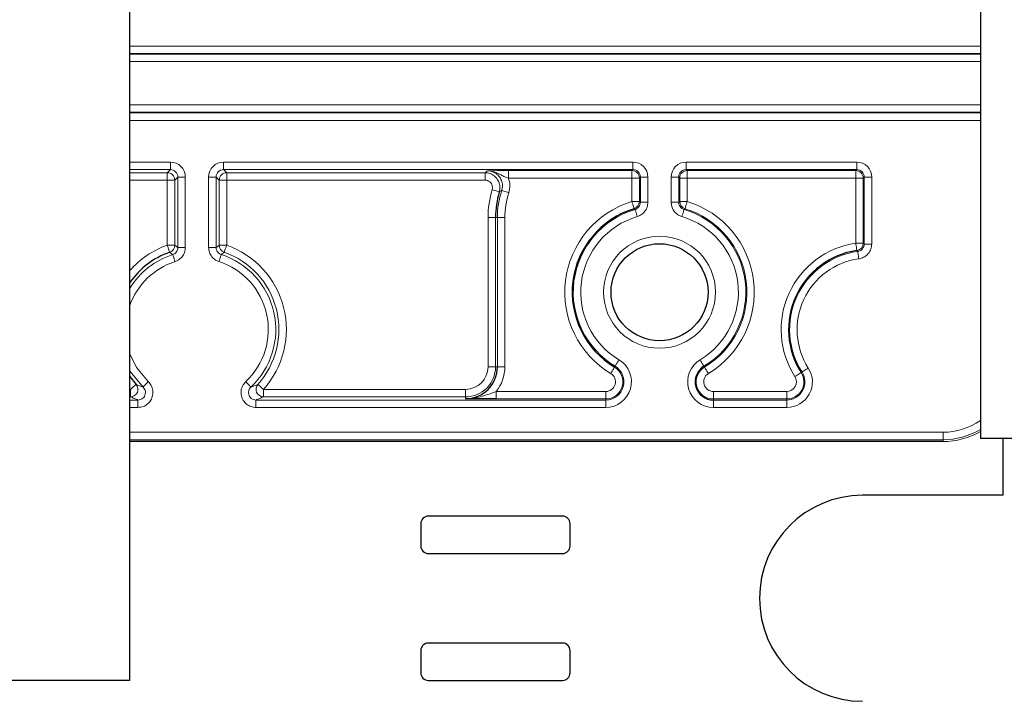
# Paper-space layout 'Blatt3' of a CAD drawing. Header units: millimetres. Extents: x 5 to 418, y 2 to 292.
# Tile 51 of 56: x 353 to 375, y 121 to 137. Entities that reach past the tile are written whole.
import ezdxf

# ---------------------------------------------------------------- set-up
doc = ezdxf.new("R2010")
doc.units = ezdxf.units.MM

psp = doc.layouts.new('Blatt3')

# ---------------------------------------------------------------- linework, layer by layer
at = {"color": 7, "linetype": 'Continuous', "lineweight": 25}
for p, q in [((374.4364, 252.2897), (374.4364, 127.2897)), ((355.4364, 121.8897), (355.4364, 140.223)), ((355.4364, 128.6739), (355.576, 128.4983)), ((363.9805, 127.2231), (355.4364, 127.2231)), ((370.2257, 127.2231), (363.9805, 127.2231)), ((373.6031, 127.2231), (370.2257, 127.2231)), ((375.7698, 127.2897), (374.4364, 127.2897)), ((374.9364, 127.2897), (374.9364, 126.0231)), ((374.9364, 126.0231), (371.8031, 126.0231)), ((361.9364, 125.3897), (361.9364, 124.8897)), ((365.1031, 125.5564), (362.1031, 125.5564)), ((365.2698, 124.8897), (365.2698, 125.3897)), ((362.1031, 124.7231), (365.1031, 124.7231)), ((361.9364, 122.5564), (361.9364, 122.0564)), ((365.1031, 122.7231), (362.1031, 122.7231)), ((365.2698, 122.0564), (365.2698, 122.5564)), ((355.4364, 121.8897), (352.1031, 121.8897)), ((362.1031, 121.8897), (365.1031, 121.8897))]:
    psp.add_line(p, q, dxfattribs=at)
at = {"color": 7, "linetype": 'Continuous', "lineweight": 18}
for p, q in [((355.4364, 136.0535), (374.4364, 136.0535)), ((374.4364, 135.8869), (355.4364, 135.8869)), ((355.4364, 135.8722), (374.4364, 135.8722)), ((374.4364, 135.7056), (355.4364, 135.7056)), ((355.4364, 134.7405), (374.4364, 134.7405)), ((374.4364, 134.5739), (355.4364, 134.5739)), ((355.4364, 134.5592), (374.4364, 134.5592)), ((374.4364, 134.3926), (355.4364, 134.3926)), ((355.4364, 133.4625), (356.3426, 133.4625)), ((356.3426, 133.2958), (355.4364, 133.2958)), ((356.2727, 133.2259), (356.3426, 133.2958)), ((356.3426, 133.2958), (356.3426, 133.4625)), ((357.5303, 133.4625), (366.6759, 133.4625)), ((357.5303, 133.4625), (357.5303, 133.2958)), ((366.6759, 133.2958), (357.5303, 133.2958)), ((357.5303, 133.2958), (357.6002, 133.2259)), ((366.6525, 133.2725), (366.6759, 133.2958)), ((366.6759, 133.2958), (366.6759, 133.4625)), ((367.8636, 133.4625), (371.6759, 133.4625)), ((367.8636, 133.4625), (367.8636, 133.2958)), ((371.6759, 133.2958), (367.8636, 133.2958)), ((367.8636, 133.2958), (367.887, 133.2725)), ((371.6525, 133.2725), (371.6759, 133.2958)), ((371.6759, 133.2958), (371.6759, 133.4625)), ((355.4364, 133.2259), (356.2727, 133.2259)), ((356.2727, 133.0593), (356.2727, 133.2259)), ((356.5092, 133.1292), (356.4393, 133.0593)), ((356.6759, 133.1292), (356.5092, 133.1292)), ((356.5092, 131.5565), (356.5092, 133.1292)), ((356.6759, 133.1292), (356.6759, 131.5565)), ((357.197, 131.5565), (357.197, 133.1292)), ((357.197, 133.1292), (357.3637, 133.1292)), ((357.3637, 133.1292), (357.3637, 131.5565)), ((357.4336, 133.0593), (357.3637, 133.1292)), ((357.6002, 133.2259), (363.3709, 133.2259)), ((357.6002, 133.0593), (357.6002, 133.2259)), ((363.3709, 133.2259), (363.3709, 133.0593)), ((363.8958, 133.2725), (366.6525, 133.2725)), ((363.8958, 133.2725), (363.8958, 133.1058)), ((366.6525, 133.1058), (363.8958, 133.1058)), ((366.6525, 133.2725), (366.6525, 133.1058)), ((366.6525, 133.1058), (366.8192, 133.1058)), ((366.6525, 132.5817), (366.6525, 133.1058)), ((366.8425, 133.1292), (366.8192, 133.1058)), ((366.8192, 133.1058), (366.8192, 132.5817)), ((366.8425, 133.1292), (367.0092, 133.1292)), ((366.8425, 132.5643), (366.8425, 133.1292)), ((367.0092, 133.1292), (367.0092, 132.5643)), ((367.5303, 132.5643), (367.5303, 133.1292)), ((367.5303, 133.1292), (367.697, 133.1292)), ((367.697, 133.1292), (367.697, 132.5643)), ((367.7204, 133.1058), (367.697, 133.1292)), ((367.7204, 132.5817), (367.7204, 133.1058)), ((367.7204, 133.1058), (367.887, 133.1058)), ((367.887, 133.2725), (371.6525, 133.2725)), ((367.887, 133.1058), (367.887, 133.2725)), ((367.887, 133.1058), (367.887, 132.5817)), ((371.6525, 133.1058), (367.887, 133.1058)), ((371.6525, 133.2725), (371.6525, 133.1058)), ((371.6525, 131.6529), (371.6525, 133.1058)), ((371.6525, 133.1058), (371.8192, 133.1058)), ((371.8425, 133.1292), (371.8192, 133.1058)), ((371.8192, 133.1058), (371.8192, 131.6529)), ((371.8425, 133.1292), (372.0092, 133.1292)), ((371.8425, 131.6326), (371.8425, 133.1292)), ((372.0092, 133.1292), (372.0092, 131.6326)), ((356.2727, 133.0593), (355.4364, 133.0593)), ((356.4393, 133.0593), (356.2727, 133.0593)), ((356.2727, 131.6066), (356.2727, 133.0593)), ((356.4393, 133.0593), (356.4393, 131.6066)), ((357.4336, 131.6066), (357.4336, 133.0593)), ((357.6002, 133.0593), (357.4336, 133.0593)), ((357.6002, 133.0593), (357.6002, 131.6066)), ((363.3709, 133.0593), (357.6002, 133.0593)), ((366.6525, 132.5817), (366.8192, 132.5817)), ((366.8192, 132.5817), (366.8425, 132.5643)), ((366.8425, 132.5643), (367.0092, 132.5643)), ((367.5303, 132.5643), (367.697, 132.5643)), ((367.697, 132.5643), (367.7204, 132.5817)), ((367.7204, 132.5817), (367.887, 132.5817)), ((363.4393, 128.8897), (363.4393, 132.2231)), ((363.606, 132.2231), (363.4393, 132.2231)), ((363.606, 132.2231), (363.6468, 132.2231)), ((363.606, 132.2231), (363.606, 128.8897)), ((363.6468, 128.8897), (363.6468, 132.2231)), ((363.6468, 132.2231), (363.8134, 132.2231)), ((363.8134, 132.2231), (363.8134, 128.8897)), ((356.4393, 131.6066), (356.2727, 131.6066)), ((356.4393, 131.6066), (356.5092, 131.5565)), ((356.6759, 131.5565), (356.5092, 131.5565)), ((357.197, 131.5565), (357.3637, 131.5565)), ((357.6002, 131.6066), (357.4336, 131.6066)), ((371.6525, 131.6529), (371.8192, 131.6529)), ((371.8192, 131.6529), (371.8425, 131.6326)), ((371.8425, 131.6326), (372.0092, 131.6326)), ((366.2651, 128.8844), (366.2771, 128.9045)), ((368.2745, 128.8844), (368.2624, 128.9045)), ((363.606, 128.8897), (363.4393, 128.8897)), ((363.606, 128.8897), (363.6468, 128.8897)), ((363.6468, 128.8897), (363.8134, 128.8897)), ((370.4332, 128.7625), (370.4529, 128.7751)), ((355.4364, 128.3868), (355.4522, 128.3868)), ((355.4522, 128.2202), (355.4522, 128.3868)), ((358.4207, 128.2202), (358.4207, 128.3868)), ((358.4207, 128.3868), (362.9364, 128.3868)), ((362.9364, 128.2202), (362.9364, 128.3868)), ((363.62, 128.3403), (363.62, 128.1736)), ((363.62, 128.3403), (366.0679, 128.3403)), ((366.0679, 128.3403), (366.0679, 128.1736)), ((368.4716, 128.1736), (368.4716, 128.3403)), ((368.4716, 128.3403), (370.1107, 128.3403)), ((370.1107, 128.3403), (370.1107, 128.1736)), ((355.4522, 128.2202), (355.4364, 128.2202)), ((355.4364, 128.1503), (355.6185, 128.1503)), ((355.6185, 127.9836), (355.6185, 128.1503)), ((358.2543, 127.9836), (358.2543, 128.1503)), ((358.2543, 128.1503), (366.0679, 128.1503)), ((362.9364, 128.2202), (358.4207, 128.2202)), ((362.9364, 128.2202), (362.9364, 128.1794)), ((366.0679, 128.1736), (363.62, 128.1736)), ((366.0679, 128.1736), (366.0679, 128.1503)), ((366.0679, 128.1503), (366.0679, 127.9836)), ((368.4716, 128.1736), (368.4716, 128.1503)), ((370.1107, 128.1736), (368.4716, 128.1736)), ((368.4716, 127.9836), (368.4716, 128.1503)), ((368.4716, 128.1503), (370.1107, 128.1503)), ((370.1107, 128.1736), (370.1107, 128.1503)), ((370.1107, 128.1503), (370.1107, 127.9836)), ((355.6185, 127.9836), (355.4364, 127.9836)), ((366.0679, 127.9836), (358.2543, 127.9836)), ((370.1107, 127.9836), (368.4716, 127.9836)), ((355.4364, 127.4305), (373.6031, 127.4305)), ((373.6031, 127.4305), (373.6031, 127.2638)), ((373.6031, 127.2638), (355.4364, 127.2638)), ((355.4364, 127.2231), (373.6031, 127.2231)), ((373.6031, 127.2231), (373.6031, 127.2638)), ((373.6031, 127.2231), (373.6031, 127.2231))]:
    psp.add_line(p, q, dxfattribs=at)
at = {"color": 7, "linetype": 'Continuous', "lineweight": 18, "flags": 128}
for points in [[(363.6902, 132.7969), (363.6866, 132.7979), (363.6772, 132.8008), (363.6623, 132.8052), (363.6424, 132.8112), (363.6184, 132.8184), (363.591, 132.8266), (363.5614, 132.8355), (363.5306, 132.8447)], [(363.7433, 132.83), (363.7469, 132.8289), (363.7562, 132.8259), (363.771, 132.821), (363.7907, 132.8146), (363.8146, 132.8068), (363.8418, 132.7979), (363.8712, 132.7883), (363.9018, 132.7783)], [(366.6525, 132.5817), (366.6619, 132.5509), (366.6709, 132.5213), (366.6793, 132.4939), (366.6866, 132.4699), (366.6926, 132.4501), (366.6972, 132.4352), (366.7, 132.4258), (366.7011, 132.4222)], [(366.7232, 132.4045), (366.7177, 132.4089), (366.7011, 132.4222)], [(367.8384, 132.4222), (367.8329, 132.4178), (367.8164, 132.4045)], [(367.8384, 132.4222), (367.8395, 132.4258), (367.8424, 132.4352), (367.8469, 132.4501), (367.8529, 132.4699), (367.8603, 132.4939), (367.8686, 132.5213), (367.8776, 132.5509), (367.887, 132.5817)], [(366.7232, 132.4045), (366.7242, 132.4009), (366.727, 132.3915), (366.7314, 132.3766), (366.7373, 132.3567), (366.7444, 132.3326), (366.7525, 132.3052), (366.7613, 132.2755), (366.7704, 132.2447)], [(367.7691, 132.2447), (367.7782, 132.2755), (367.787, 132.3052), (367.7951, 132.3326), (367.8022, 132.3567), (367.8081, 132.3766), (367.8125, 132.3915), (367.8153, 132.4009), (367.8164, 132.4045)], [(356.328, 131.4495), (356.3268, 131.4529), (356.3235, 131.4622), (356.3184, 131.4769), (356.3115, 131.4965), (356.3031, 131.5202), (356.2936, 131.5471), (356.2833, 131.5763), (356.2727, 131.6066)], [(357.3637, 131.5565), (357.428, 131.6027), (357.4336, 131.6066)], [(357.6002, 131.6066), (357.5895, 131.5763), (357.5792, 131.5471), (357.5697, 131.5202), (357.5614, 131.4965), (357.5545, 131.4769), (357.5493, 131.4622), (357.5461, 131.4529), (357.5448, 131.4495)], [(371.6525, 131.6529), (371.6572, 131.621), (371.6617, 131.5904), (371.6659, 131.5621), (371.6695, 131.5373), (371.6726, 131.5168), (371.6748, 131.5013), (371.6762, 131.4916), (371.6768, 131.488)], [(356.4453, 131.2394), (356.4354, 131.27), (356.4258, 131.2994), (356.417, 131.3266), (356.4093, 131.3505), (356.4029, 131.3703), (356.3981, 131.3851), (356.3951, 131.3944), (356.3939, 131.3979)], [(357.4276, 131.2394), (357.4375, 131.27), (357.447, 131.2994), (357.4558, 131.3266), (357.4636, 131.3505), (357.47, 131.3703), (357.4748, 131.3851), (357.4778, 131.3944), (357.4789, 131.3979)], [(371.6984, 131.4674), (371.6931, 131.4726), (371.6768, 131.488)], [(371.6984, 131.4674), (371.6989, 131.4638), (371.7003, 131.4541), (371.7024, 131.4386), (371.7052, 131.4181), (371.7086, 131.3932), (371.7124, 131.3649), (371.7166, 131.3342), (371.721, 131.3023)], [(355.4364, 129.184), (355.5846, 128.8786), (355.8465, 128.5601)], [(366.2771, 128.9045), (366.279, 128.9076), (366.2841, 128.9161), (366.2921, 128.9294), (366.3028, 128.9472), (366.3157, 128.9687), (366.3304, 128.9932), (366.3464, 129.0198), (366.3629, 129.0473)], [(368.1766, 129.0473), (368.1932, 129.0198), (368.2091, 128.9932), (368.2238, 128.9687), (368.2368, 128.9472), (368.2475, 128.9294), (368.2555, 128.9161), (368.2605, 128.9076), (368.2624, 128.9045)], [(355.7325, 128.4385), (355.4433, 128.7903), (355.4364, 128.8013)], [(366.1792, 128.7416), (366.1958, 128.7692), (366.2117, 128.7957), (366.2265, 128.8202), (366.2394, 128.8417), (366.2501, 128.8595), (366.2581, 128.8729), (366.2632, 128.8813), (366.2651, 128.8844)], [(368.2745, 128.8844), (368.2764, 128.8813), (368.2814, 128.8729), (368.2895, 128.8595), (368.3001, 128.8417), (368.3131, 128.8202), (368.3278, 128.7957), (368.3437, 128.7692), (368.3603, 128.7416)], [(370.2928, 128.6727), (370.3199, 128.6901), (370.346, 128.7067), (370.37, 128.7221), (370.3912, 128.7356), (370.4087, 128.7468), (370.4218, 128.7552), (370.4301, 128.7605), (370.4332, 128.7625)], [(370.4529, 128.7751), (370.456, 128.7771), (370.4643, 128.7823), (370.4774, 128.7907), (370.4949, 128.8019), (370.5161, 128.8154), (370.5401, 128.8308), (370.5662, 128.8475), (370.5933, 128.8648)], [(355.576, 128.4983), (355.5733, 128.4959), (355.566, 128.4893), (355.5544, 128.4789), (355.539, 128.465), (355.5203, 128.4482), (355.4991, 128.4291), (355.4761, 128.4084), (355.4522, 128.3868)], [(355.8465, 128.5601), (355.8245, 128.5366), (355.8033, 128.514), (355.7838, 128.4932), (355.7666, 128.4749), (355.7524, 128.4597), (355.7417, 128.4484), (355.735, 128.4412), (355.7325, 128.4385)], [(358.0264, 128.5601), (358.0484, 128.5366), (358.0696, 128.514), (358.0891, 128.4932), (358.1063, 128.4749), (358.1205, 128.4597), (358.1311, 128.4484), (358.1379, 128.4412), (358.1404, 128.4385)], [(358.4207, 128.3868), (358.3968, 128.4084), (358.3738, 128.4291), (358.3525, 128.4482), (358.3339, 128.465), (358.3185, 128.4789), (358.3069, 128.4893), (358.2996, 128.4959), (358.2968, 128.4983)]]:
    psp.add_lwpolyline(points, dxfattribs=at)
at = {"color": 7, "linetype": 'Continuous', "lineweight": 18}
psp.add_circle((367.2698, 130.5564), 1.25, dxfattribs=at)
at = {"color": 7, "linetype": 'Continuous', "lineweight": 25}
psp.add_circle((367.2698, 130.5564), 1.0833, dxfattribs=at)
at = {"color": 7, "linetype": 'Continuous', "lineweight": 18}
for centre, radius, start, end in [((356.2726, 133.0592), 0.1667, 0.01996, 89.97897), ((357.6003, 133.0592), 0.1667, 90.02082, 179.98004), ((366.6525, 133.1058), 0.1667, 0.01936, 89.97936), ((367.8871, 133.1058), 0.1667, 90.02039, 179.98046), ((371.6525, 133.1058), 0.1667, 0.01954, 89.97961), ((365.6031, 132.2231), 2.1638, 163.30247, 180), ((365.6031, 132.2231), 1.9563, 161.92414, 180), ((365.6031, 132.2231), 1.7897, 161.92414, 180), ((367.2698, 130.5564), 2.1172, 106.94953, 238.99728), ((366.6525, 132.5817), 0.1667, 286.9638, 359.98564), ((367.8871, 132.5817), 0.1667, 180.01451, 253.03547), ((367.2698, 130.5564), 1.9506, 301.00272, 73.05047), ((367.2698, 130.5564), 2.1172, 301.00272, 73.05047), ((367.2698, 130.5564), 1.9272, 106.47638, 238.99728), ((367.2698, 130.5564), 1.7606, 106.47638, 238.99728), ((367.2698, 130.5564), 1.7606, 301.00272, 73.52362), ((367.2698, 130.5564), 1.9272, 301.00272, 73.52362), ((356.9364, 129.7231), 1.9971, 109.41273, 138.68428), ((356.2726, 131.6067), 0.1667, 289.42784, 359.98461), ((357.6003, 131.6067), 0.1667, 180.01548, 250.57178), ((356.9364, 129.7231), 1.9971, 318.00442, 70.58727), ((371.9364, 129.7231), 1.9506, 98.36905, 212.57897), ((371.6525, 131.6529), 0.1667, 278.3865, 359.98297), ((356.9364, 129.7231), 1.7606, 107.94765, 148.43041), ((356.9364, 129.7231), 1.7606, 313.14461, 72.05235), ((356.9364, 129.7231), 1.8305, 318.00442, 70.58727), ((371.9364, 129.7231), 1.7606, 97.76932, 212.57897), ((356.9364, 129.7231), 1.5939, 107.94765, 160.23388), ((356.9364, 129.7231), 1.5939, 313.14461, 72.05235), ((371.9364, 129.7231), 1.5939, 97.76932, 212.57897), ((366.0679, 128.5564), 0.5728, 270, 58.99728), ((366.0679, 128.5564), 0.4061, 270, 58.99728), ((368.4716, 128.5564), 0.5728, 121.00272, 270), ((362.9364, 128.8897), 0.6695, 270, 0), ((362.9364, 128.8897), 0.5029, 270, 0), ((362.9364, 128.8897), 0.877, 321.20827, 0), ((366.0679, 128.5564), 0.3827, 270, 58.99728), ((366.0679, 128.5564), 0.2161, 270, 58.99728), ((368.4716, 128.5564), 0.3827, 121.00272, 270), ((368.4716, 128.5564), 0.2161, 121.00272, 270), ((370.1107, 128.5564), 0.5728, 270, 32.57897), ((370.1107, 128.5564), 0.4061, 270, 32.57897), ((370.1107, 128.5564), 0.3827, 270, 32.57897), ((370.1107, 128.5564), 0.2161, 270, 32.57897), ((355.452, 128.3869), 0.1667, 270.06201, 41.93334), ((358.4209, 128.3869), 0.1667, 138.06643, 269.93822), ((373.6031, 128.8897), 1.4592, 270, 304.82495), ((373.6031, 128.8897), 1.6259, 270, 300.83321), ((373.6031, 128.8897), 1.6666, 270, 300.00101)]:
    psp.add_arc(centre, radius, start, end, dxfattribs=at)
at = {"color": 7, "linetype": 'Continuous', "lineweight": 25}
for centre, radius, start, end in [((365.6031, 132.2231), 1.9971, 163.30247, 180), ((367.2698, 130.5564), 1.9506, 106.94953, 238.99728), ((356.9364, 129.7231), 1.8305, 109.41273, 145.03072), ((371.9364, 129.7231), 1.7839, 98.36905, 212.57897), ((368.4716, 128.5564), 0.4061, 121.00272, 270), ((362.9364, 128.8897), 0.7104, 270, 0), ((371.8031, 123.7231), 2.3, 90, 270), ((362.1031, 125.3897), 0.1667, 90, 180), ((365.1031, 125.3897), 0.1667, 0, 90), ((362.1031, 124.8897), 0.1667, 180, 270), ((365.1031, 124.8897), 0.1667, 270, 0), ((362.1031, 122.5564), 0.1667, 90, 180), ((365.1031, 122.5564), 0.1667, 0, 90), ((362.1031, 122.0564), 0.1667, 180, 270), ((365.1031, 122.0564), 0.1667, 270, 0)]:
    psp.add_arc(centre, radius, start, end, dxfattribs=at)
at = {"color": 7, "linetype": 'Continuous', "lineweight": 18}
for centre, major_axis, ratio, start_param, end_param in [((356.3425, 133.1291), (0.2358, 0.2358), 0.9996955, 5.4979394, 7.0684312), ((356.3425, 133.1291), (0.118, 0.118), 0.999087, 5.4979394, 7.0684312), ((357.5304, 133.1291), (-0.2358, 0.2358), 0.9996955, 5.4979394, 7.0684312), ((357.5304, 133.1291), (0.118, -0.118), 0.999087, 2.3563468, 3.9268385), ((366.6758, 133.1291), (-0.2358, -0.2358), 0.9996955, 2.3563468, 3.9268385), ((366.6758, 133.1291), (0.118, 0.118), 0.999087, 5.4979394, 7.0684312), ((367.8637, 133.1291), (0.2358, -0.2358), 0.9996955, 2.3563468, 3.9268385), ((367.8637, 133.1291), (0.118, -0.118), 0.999087, 2.3563468, 3.9268385), ((371.6758, 133.1291), (-0.2358, -0.2358), 0.9996955, 2.3563468, 3.9268385), ((371.6758, 133.1291), (0.118, 0.118), 0.999087, 5.4979394, 7.0684312)]:
    psp.add_ellipse(centre, major_axis=major_axis, ratio=ratio, start_param=start_param, end_param=end_param, dxfattribs=at)
for points, knots in [([(363.3709, 133.2259), (363.3802, 133.2328), (363.3986, 133.2464), (363.4173, 133.26), (363.4265, 133.2667)], [0, 0, 0, 0, 0.5066135, 1, 1, 1, 1]), ([(363.3709, 133.2259), (363.4084, 133.2222), (363.4834, 133.2148), (363.5831, 133.1574), (363.659, 133.0727), (363.702, 132.9673), (363.7082, 132.8711), (363.6948, 132.8158), (363.6902, 132.7969)], [0, 0, 0, 0, 0.1811254, 0.3622732, 0.5433751, 0.7244351, 0.9055014, 1, 1, 1, 1]), ([(363.4265, 133.2667), (363.4269, 133.2668), (363.4446, 133.2672), (363.5066, 133.2687), (363.6093, 133.2707), (363.7584, 133.2722), (363.8499, 133.2724), (363.8958, 133.2725)], [0, 0, 0, 0, 0.0035422, 0.1544181, 0.5402401, 0.7696176, 1, 1, 1, 1]), ([(363.4265, 133.2667), (363.4272, 133.2667), (363.4619, 133.2669), (363.5696, 133.2547), (363.6932, 133.1931), (363.8093, 133.1339), (363.8687, 133.1146), (363.8958, 133.1058)], [0, 0, 0, 0, 0.0041554, 0.2094692, 0.6454359, 0.8379725, 1, 1, 1, 1]), ([(363.7433, 132.83), (363.7515, 132.8668), (363.7678, 132.9404), (363.7441, 133.0531), (363.6872, 133.1515), (363.6002, 133.2251), (363.5082, 133.2619), (363.4487, 133.2654), (363.4265, 133.2667)], [0, 0, 0, 0, 0.17885707, 0.35768455, 0.53644344, 0.71516728, 0.89392299, 1, 1, 1, 1]), ([(363.8958, 133.1058), (363.9105, 133.0521), (363.9401, 132.9435), (363.9146, 132.8338), (363.9018, 132.7783)], [0, 0, 0, 0, 0.494473, 1, 1, 1, 1]), ([(363.5306, 132.8447), (363.5329, 132.8542), (363.5396, 132.8819), (363.5365, 132.93), (363.515, 132.9827), (363.477, 133.025), (363.4272, 133.0537), (363.3897, 133.0574), (363.3709, 133.0593)], [0, 0, 0, 0, 0.0945073, 0.27556972, 0.45662599, 0.63771362, 0.81886105, 1, 1, 1, 1]), ([(363.7433, 132.83), (363.7395, 132.8277), (363.7216, 132.8167), (363.704, 132.8056), (363.6902, 132.7969)], [0, 0, 0, 0, 0.2148938, 1, 1, 1, 1]), ([(366.8425, 132.5643), (366.8407, 132.5455), (366.837, 132.508), (366.8083, 132.4584), (366.7689, 132.422), (366.7373, 132.4099), (366.7232, 132.4045)], [0, 0, 0, 0, 0.2628376, 0.5256418, 0.7884071, 1, 1, 1, 1]), ([(366.7704, 132.2447), (366.7987, 132.2555), (366.8619, 132.2798), (366.9406, 132.3525), (366.9982, 132.4517), (367.0055, 132.5268), (367.0092, 132.5643)], [0, 0, 0, 0, 0.2115689, 0.4743625, 0.7371759, 1, 1, 1, 1]), ([(367.5303, 132.5643), (367.5327, 132.5341), (367.5381, 132.4666), (367.5855, 132.3705), (367.6643, 132.2872), (367.7342, 132.2588), (367.7691, 132.2447)], [0, 0, 0, 0, 0.2115733, 0.4743619, 0.7371824, 1, 1, 1, 1]), ([(367.8164, 132.4045), (367.7989, 132.4115), (367.764, 132.4257), (367.7245, 132.4674), (367.7009, 132.5154), (367.6982, 132.5492), (367.697, 132.5643)], [0, 0, 0, 0, 0.2628384, 0.525628, 0.788404, 1, 1, 1, 1]), ([(356.3939, 131.3979), (356.4066, 131.4031), (356.4367, 131.4153), (356.4749, 131.4505), (356.5037, 131.5002), (356.5074, 131.5377), (356.5092, 131.5565)], [0, 0, 0, 0, 0.1955535, 0.4636822, 0.7318135, 1, 1, 1, 1]), ([(356.6759, 131.5565), (356.6722, 131.519), (356.6648, 131.4439), (356.6073, 131.3446), (356.5307, 131.2741), (356.4706, 131.2497), (356.4453, 131.2394)], [0, 0, 0, 0, 0.2681565, 0.5363261, 0.804466, 1, 1, 1, 1]), ([(357.4276, 131.2394), (357.393, 131.2545), (357.3239, 131.2846), (357.2472, 131.3699), (357.2037, 131.4645), (357.199, 131.5292), (357.197, 131.5565)], [0, 0, 0, 0, 0.268161, 0.5363233, 0.8044624, 1, 1, 1, 1]), ([(357.3637, 131.5565), (357.3646, 131.5428), (357.367, 131.5105), (357.3887, 131.4632), (357.4271, 131.4205), (357.4617, 131.4055), (357.4789, 131.3979)], [0, 0, 0, 0, 0.1955392, 0.4636701, 0.7318161, 1, 1, 1, 1]), ([(371.8425, 131.6326), (371.8407, 131.6138), (371.837, 131.5763), (371.8083, 131.5264), (371.766, 131.4886), (371.7262, 131.472), (371.7031, 131.4682), (371.6984, 131.4674)], [0, 0, 0, 0, 0.2350434, 0.4700344, 0.7049935, 0.9399951, 1, 1, 1, 1]), ([(371.721, 131.3023), (371.7304, 131.3039), (371.7766, 131.3114), (371.8561, 131.3447), (371.9407, 131.4203), (371.9981, 131.5201), (372.0055, 131.5951), (372.0092, 131.6326)], [0, 0, 0, 0, 0.0600013, 0.2949828, 0.529962, 0.7649866, 1, 1, 1, 1]), ([(356.3939, 131.3979), (356.393, 131.3987), (356.3848, 131.4052), (356.3628, 131.4225), (356.3418, 131.4388), (356.328, 131.4495)], [0, 0, 0, 0, 0.0423141, 0.3750909, 1, 1, 1, 1]), ([(357.5448, 131.4495), (357.5439, 131.4487), (357.5356, 131.4424), (357.5137, 131.4253), (357.4927, 131.4088), (357.4789, 131.3979)], [0, 0, 0, 0, 0.0423142, 0.375091, 1, 1, 1, 1]), ([(355.576, 128.4983), (355.6014, 128.4882), (355.6514, 128.4681), (355.7057, 128.4483), (355.7325, 128.4385)], [0, 0, 0, 0, 0.5065403, 1, 1, 1, 1]), ([(355.8465, 128.5601), (355.8713, 128.5317), (355.921, 128.475), (355.9546, 128.3648), (355.952, 128.2512), (355.9113, 128.1444), (355.8379, 128.0579), (355.7371, 127.9962), (355.6591, 127.9879), (355.6185, 127.9836)], [0, 0, 0, 0, 0.141394, 0.282792, 0.4240804, 0.565234, 0.7063269, 0.8474629, 1, 1, 1, 1]), ([(358.2543, 127.9836), (358.2168, 127.9873), (358.1418, 127.9947), (358.0419, 128.0522), (357.9661, 128.1368), (357.9227, 128.2426), (357.9172, 128.3559), (357.9485, 128.4699), (357.9998, 128.5293), (358.0264, 128.5601)], [0, 0, 0, 0, 0.1413947, 0.2827961, 0.424083, 0.5652356, 0.7063286, 0.8474637, 1, 1, 1, 1]), ([(358.1404, 128.4385), (358.1672, 128.4483), (358.2215, 128.4681), (358.2715, 128.4882), (358.2968, 128.4983)], [0, 0, 0, 0, 0.4934543, 1, 1, 1, 1]), ([(355.6185, 128.1503), (355.6388, 128.1524), (355.6779, 128.1565), (355.7284, 128.1873), (355.7652, 128.2305), (355.7855, 128.284), (355.7867, 128.3408), (355.7699, 128.396), (355.745, 128.4243), (355.7325, 128.4385)], [0, 0, 0, 0, 0.152724, 0.2938737, 0.4348429, 0.5758275, 0.7170019, 0.8584254, 1, 1, 1, 1]), ([(358.1404, 128.4385), (358.127, 128.4231), (358.1013, 128.3934), (358.0856, 128.3364), (358.0883, 128.2797), (358.11, 128.2268), (358.148, 128.1845), (358.198, 128.1557), (358.2355, 128.1521), (358.2543, 128.1503)], [0, 0, 0, 0, 0.1527188, 0.2938687, 0.4348424, 0.5758279, 0.7170027, 0.8584244, 1, 1, 1, 1]), ([(362.9364, 128.1794), (362.9374, 128.1794), (362.9419, 128.1793), (362.959, 128.1794), (363.0305, 128.181), (363.2035, 128.2002), (363.4104, 128.2647), (363.5667, 128.3211), (363.62, 128.3403)], [0, 0, 0, 0, 0.0042918, 0.0193155, 0.0738557, 0.312584, 0.7654762, 1, 1, 1, 1]), ([(355.6185, 128.1503), (355.59, 128.1618), (355.532, 128.1851), (355.479, 128.2084), (355.4522, 128.2202)], [0, 0, 0, 0, 0.4934645, 1, 1, 1, 1]), ([(358.4207, 128.2202), (358.3938, 128.2084), (358.3408, 128.1851), (358.2829, 128.1618), (358.2543, 128.1503)], [0, 0, 0, 0, 0.5065409, 1, 1, 1, 1])]:
    psp.add_open_spline(points, degree=3, knots=knots, dxfattribs=at)
at = {"color": 7, "linetype": 'Continuous', "lineweight": 25}
psp.add_open_spline([(363.62, 128.1736), (363.5491, 128.1738), (363.3634, 128.1742), (363.14, 128.1766), (362.9934, 128.1786), (362.9371, 128.1794), (362.9364, 128.1794)], degree=3, knots=[0, 0, 0, 0, 0.275576, 0.7218311, 0.9965045, 1, 1, 1, 1], dxfattribs=at)

doc.saveas('drawing.dxf')
